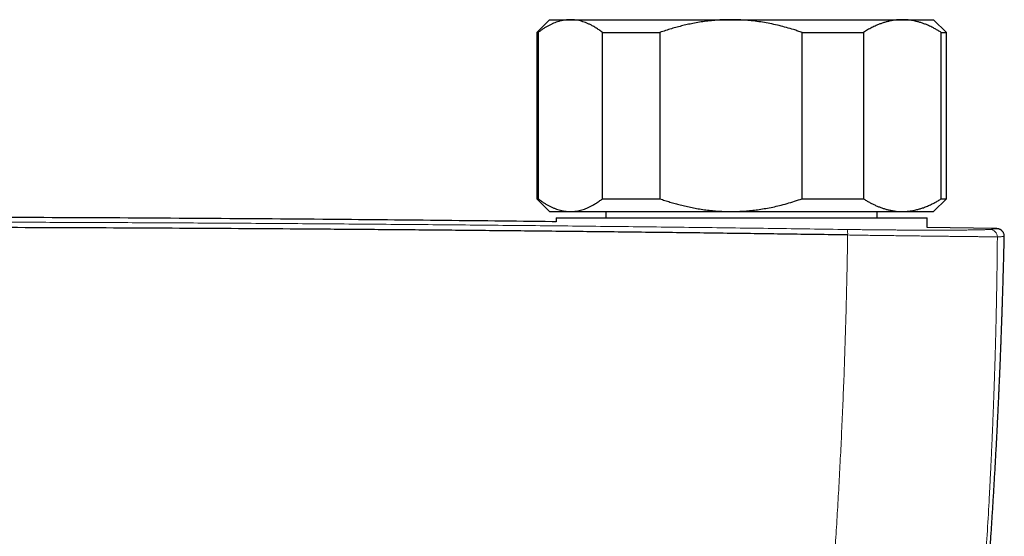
# Model space of a CAD drawing. Header units: millimetres. Extents: x 8 to 1267, y 12 to 1009.
# Tile 9 of 71: x 604 to 681, y 495 to 536. Entities that reach past the tile are written whole.
import ezdxf

# ---------------------------------------------------------------- set-up
doc = ezdxf.new("R2010")
doc.units = ezdxf.units.MM

msp = doc.modelspace()

# ---------------------------------------------------------------- linework, layer by layer
at = {"color": 7, "linetype": 'Continuous', "lineweight": 30}
for p, q in [((645.267, 535.763), (644.267, 534.763)), ((645.267, 535.763), (646.883, 535.763)), ((646.883, 535.763), (659.441, 535.763)), ((659.441, 535.763), (672.824, 535.763)), ((672.824, 535.763), (675.267, 535.763)), ((676.267, 534.763), (675.267, 535.763)), ((644.267, 534.763), (644.267, 521.763)), ((644.267, 534.763), (644.369, 534.763)), ((644.369, 534.763), (644.369, 521.763)), ((649.397, 534.763), (653.881, 534.763)), ((649.397, 521.763), (649.397, 534.763)), ((653.881, 534.763), (653.881, 521.763)), ((665, 521.763), (665, 534.763)), ((665, 534.763), (669.779, 534.763)), ((669.779, 534.763), (669.779, 521.763)), ((675.87, 521.763), (675.87, 534.763)), ((675.87, 534.763), (676.267, 534.763)), ((676.267, 521.763), (676.267, 534.763)), ((644.267, 521.763), (645.267, 520.763)), ((644.267, 521.763), (644.369, 521.763)), ((649.397, 521.763), (653.881, 521.763)), ((665, 521.763), (669.779, 521.763)), ((675.267, 520.763), (676.267, 521.763)), ((675.87, 521.763), (676.267, 521.763)), ((645.267, 520.763), (646.883, 520.763)), ((645.767, 520.263), (645.767, 519.948)), ((645.767, 520.263), (645.767, 519.948)), ((645.767, 520.263), (674.767, 520.263)), ((646.883, 520.763), (659.441, 520.763)), ((649.667, 520.763), (649.667, 520.263)), ((659.441, 520.763), (672.824, 520.763)), ((670.867, 520.263), (670.867, 520.763)), ((672.824, 520.763), (675.267, 520.763)), ((674.767, 519.512), (674.767, 520.263)), ((674.767, 519.512), (674.767, 520.263)), ((680.188, 519.423), (674.767, 519.522)), ((680.188, 519.424), (680.191, 519.424)), ((680.791, 518.809), (680.791, 518.809))]:
    msp.add_line(p, q, dxfattribs=at)
at = {"color": 252, "linetype": 'Continuous', "lineweight": 0}
for centre, radius, start, end in [((667.471, 519.023), 1.085, 354.92601, 18.01908), ((679.651, 518.764), 0.599, 1.0493, 88.69972)]:
    msp.add_arc(centre, radius, start, end, dxfattribs=at)
at = {"color": 7, "linetype": 'Continuous', "lineweight": 30}
for points, knots in [([(646.883, 535.763), (646.854, 535.763), (646.757, 535.762), (646.593, 535.751), (646.39, 535.725), (646.187, 535.686), (645.985, 535.634), (645.782, 535.568), (645.579, 535.49), (645.376, 535.398), (645.173, 535.294), (644.97, 535.178), (644.768, 535.051), (644.568, 534.913), (644.435, 534.813), (644.369, 534.763)], [0, 0, 0, 0, 0.0340833, 0.1131545, 0.1922436, 0.2713156, 0.3509971, 0.4306954, 0.5103787, 0.5917439, 0.6731244, 0.7544921, 0.8363232, 0.9181665, 1, 1, 1, 1]), ([(649.397, 534.763), (649.308, 534.829), (649.131, 534.962), (648.862, 535.139), (648.613, 535.284), (648.384, 535.401), (648.177, 535.494), (647.97, 535.573), (647.759, 535.64), (647.543, 535.694), (647.324, 535.733), (647.103, 535.758), (646.956, 535.761), (646.883, 535.763)], [0, 0, 0, 0, 0.109372, 0.218767, 0.328131, 0.410671, 0.49321, 0.574832, 0.656453, 0.742319, 0.828229, 0.914137, 1, 1, 1, 1]), ([(659.441, 535.763), (659.376, 535.763), (659.133, 535.762), (658.71, 535.748), (658.173, 535.712), (657.638, 535.657), (657.106, 535.585), (656.602, 535.498), (656.126, 535.402), (655.679, 535.299), (655.23, 535.183), (654.78, 535.055), (654.328, 534.915), (654.03, 534.814), (653.881, 534.763)], [0, 0, 0, 0, 0.034084, 0.128739, 0.223478, 0.318251, 0.413003, 0.507668, 0.588539, 0.669425, 0.750299, 0.833527, 0.916769, 1, 1, 1, 1]), ([(665, 534.763), (664.889, 534.801), (664.668, 534.877), (664.259, 535.007), (663.772, 535.151), (663.204, 535.3), (662.629, 535.43), (662.049, 535.541), (661.464, 535.63), (660.893, 535.696), (660.339, 535.739), (659.86, 535.76), (659.561, 535.762), (659.441, 535.763)], [0, 0, 0, 0, 0.061792, 0.123584, 0.226989, 0.330418, 0.433817, 0.538163, 0.642542, 0.746882, 0.841685, 0.936486, 1, 1, 1, 1]), ([(672.824, 535.763), (672.792, 535.763), (672.677, 535.762), (672.48, 535.752), (672.234, 535.726), (671.988, 535.687), (671.743, 535.635), (671.499, 535.57), (671.256, 535.493), (671.014, 535.404), (670.741, 535.29), (670.438, 535.145), (670.107, 534.966), (669.888, 534.83), (669.779, 534.763)], [0, 0, 0, 0, 0.031425, 0.110774, 0.190158, 0.269544, 0.348895, 0.428219, 0.507572, 0.586929, 0.666257, 0.777491, 0.888758, 1, 1, 1, 1]), ([(675.87, 534.763), (675.789, 534.813), (675.628, 534.913), (675.385, 535.051), (675.16, 535.168), (674.954, 535.267), (674.747, 535.358), (674.517, 535.449), (674.266, 535.535), (674.034, 535.602), (673.82, 535.654), (673.602, 535.698), (673.359, 535.733), (673.092, 535.758), (672.914, 535.761), (672.824, 535.763)], [0, 0, 0, 0, 0.0819221, 0.1639537, 0.2459846, 0.3076853, 0.3693858, 0.4519239, 0.5340019, 0.6156225, 0.6788735, 0.7421243, 0.828009, 0.9138934, 1, 1, 1, 1]), ([(644.369, 521.763), (644.435, 521.713), (644.568, 521.612), (644.769, 521.475), (644.972, 521.347), (645.176, 521.23), (645.382, 521.124), (645.591, 521.031), (645.803, 520.95), (646.016, 520.883), (646.231, 520.83), (646.448, 520.791), (646.665, 520.767), (646.81, 520.764), (646.883, 520.763)], [0, 0, 0, 0, 0.0819772, 0.1639643, 0.2459391, 0.32836, 0.4107942, 0.4932125, 0.577312, 0.6614293, 0.7455265, 0.8303443, 0.9151831, 1, 1, 1, 1]), ([(646.883, 520.763), (646.912, 520.763), (647.009, 520.764), (647.174, 520.775), (647.376, 520.8), (647.579, 520.84), (647.781, 520.892), (647.983, 520.957), (648.184, 521.035), (648.383, 521.124), (648.606, 521.238), (648.854, 521.382), (649.127, 521.561), (649.307, 521.695), (649.397, 521.763)], [0, 0, 0, 0, 0.034084, 0.113224, 0.192398, 0.271574, 0.350716, 0.430549, 0.510382, 0.588811, 0.667242, 0.778147, 0.889086, 1, 1, 1, 1]), ([(653.881, 521.763), (654.012, 521.718), (654.274, 521.628), (654.671, 521.504), (655.07, 521.387), (655.491, 521.274), (655.933, 521.167), (656.396, 521.067), (656.871, 520.979), (657.359, 520.904), (657.858, 520.844), (658.359, 520.799), (658.886, 520.769), (659.247, 520.765), (659.441, 520.763)], [0, 0, 0, 0, 0.073206, 0.146413, 0.219746, 0.293079, 0.37655, 0.460036, 0.543505, 0.632063, 0.720667, 0.809267, 0.897821, 1, 1, 1, 1]), ([(659.441, 520.763), (659.505, 520.763), (659.738, 520.764), (660.138, 520.776), (660.642, 520.808), (661.145, 520.857), (661.655, 520.923), (662.172, 521.007), (662.695, 521.11), (663.244, 521.236), (663.816, 521.387), (664.412, 521.563), (664.804, 521.696), (665, 521.763)], [0, 0, 0, 0, 0.034084, 0.122971, 0.211908, 0.300847, 0.389739, 0.483739, 0.577766, 0.671771, 0.781168, 0.890596, 1, 1, 1, 1]), ([(669.779, 521.763), (669.857, 521.714), (670.013, 521.617), (670.249, 521.483), (670.487, 521.358), (670.728, 521.243), (670.972, 521.138), (671.217, 521.046), (671.464, 520.965), (671.713, 520.898), (671.964, 520.843), (672.217, 520.802), (672.472, 520.774), (672.674, 520.764), (672.792, 520.763), (672.824, 520.763)], [0, 0, 0, 0, 0.0794932, 0.1589953, 0.2384863, 0.3188735, 0.3992729, 0.4796576, 0.5605704, 0.6414987, 0.7224094, 0.8044588, 0.886527, 0.9685754, 1, 1, 1, 1]), ([(672.824, 520.763), (672.909, 520.764), (673.078, 520.767), (673.332, 520.789), (673.565, 520.822), (673.777, 520.862), (673.988, 520.911), (674.22, 520.976), (674.493, 521.067), (674.787, 521.183), (675.083, 521.318), (675.358, 521.46), (675.615, 521.604), (675.785, 521.71), (675.87, 521.763)], [0, 0, 0, 0, 0.081643, 0.16348, 0.245317, 0.306969, 0.36862, 0.45121, 0.533021, 0.636903, 0.740788, 0.827146, 0.913506, 1, 1, 1, 1]), ([(645.767, 519.959), (645.671, 519.96), (642.585, 520), (636.511, 520.064), (627.009, 520.155), (616.973, 520.229), (606.403, 520.285), (595.833, 520.318), (585.797, 520.329), (576.294, 520.321), (567.326, 520.296), (558.357, 520.256), (549.389, 520.2), (540.421, 520.127), (532.213, 520.049), (526.995, 519.985), (524.767, 519.958)], [0, 0, 0, 0, 0.002383, 0.0765, 0.150617, 0.23797, 0.325324, 0.412679, 0.500033, 0.574152, 0.648271, 0.72239, 0.796508, 0.870626, 0.944743, 1, 1, 1, 1]), ([(668.552, 518.927), (666.932, 518.95), (663.692, 518.996), (658.829, 519.061), (653.963, 519.121), (649.095, 519.177), (644.225, 519.229), (639.445, 519.276), (634.757, 519.318), (630.16, 519.356), (625.561, 519.39), (620.962, 519.42), (616.361, 519.447), (611.759, 519.47), (607.157, 519.489), (602.553, 519.505), (597.95, 519.517), (593.373, 519.525), (588.823, 519.53), (584.301, 519.531), (579.779, 519.528), (575.229, 519.522), (570.653, 519.513), (566.049, 519.499), (561.446, 519.482), (556.844, 519.461), (552.27, 519.437), (547.724, 519.409), (543.207, 519.378), (538.691, 519.344), (534.146, 519.305), (529.571, 519.263), (524.968, 519.217), (520.366, 519.167), (515.767, 519.113), (511.169, 519.056), (506.574, 518.995), (503.512, 518.951), (501.982, 518.929)], [0, 0, 0, 0, 0.0292677, 0.0585355, 0.0878036, 0.1170719, 0.1463404, 0.1756091, 0.2032055, 0.230802, 0.2583986, 0.2859954, 0.3135923, 0.3411894, 0.3687865, 0.3963837, 0.423981, 0.4515783, 0.4786829, 0.5057876, 0.5328922, 0.5599969, 0.5875944, 0.6151918, 0.6427893, 0.6703867, 0.697984, 0.7250885, 0.7521929, 0.7792972, 0.8064015, 0.8340588, 0.8617159, 0.889373, 0.9170299, 0.9446868, 0.9723434, 1, 1, 1, 1]), ([(680.792, 518.809), (680.792, 518.835), (680.791, 518.885), (680.779, 518.958), (680.756, 519.034), (680.723, 519.108), (680.68, 519.175), (680.641, 519.223), (680.607, 519.257), (680.582, 519.279), (680.561, 519.296), (680.543, 519.31), (680.522, 519.324), (680.499, 519.339), (680.473, 519.354), (680.442, 519.369), (680.407, 519.383), (680.369, 519.397), (680.328, 519.408), (680.284, 519.416), (680.237, 519.422), (680.207, 519.423), (680.191, 519.424)], [0, 0, 0, 0, 0.037903, 0.074315, 0.108713, 0.155607, 0.196108, 0.229744, 0.25562, 0.273527, 0.283538, 0.300326, 0.324247, 0.355824, 0.395271, 0.450117, 0.51545, 0.591302, 0.677687, 0.774605, 0.882046, 1, 1, 1, 1]), ([(678.426, 479.115), (678.428, 479.131), (678.432, 479.174), (678.438, 479.242), (678.445, 479.316), (678.452, 479.388), (678.459, 479.461), (678.467, 479.539), (678.475, 479.624), (678.483, 479.714), (678.495, 479.84), (678.511, 480.004), (678.531, 480.212), (678.552, 480.44), (678.575, 480.683), (678.598, 480.931), (678.621, 481.174), (678.645, 481.436), (678.67, 481.712), (678.696, 482), (678.721, 482.267), (678.743, 482.513), (678.762, 482.726), (678.779, 482.916), (678.795, 483.095), (678.812, 483.286), (678.83, 483.49), (678.851, 483.727), (678.875, 484), (678.902, 484.313), (678.931, 484.645), (678.961, 484.998), (678.989, 485.325), (679.014, 485.622), (679.036, 485.885), (679.059, 486.157), (679.082, 486.435), (679.105, 486.711), (679.129, 486.995), (679.152, 487.281), (679.175, 487.566), (679.196, 487.832), (679.216, 488.08), (679.234, 488.307), (679.251, 488.514), (679.266, 488.702), (679.279, 488.871), (679.29, 489.019), (679.3, 489.147), (679.309, 489.257), (679.317, 489.356), (679.324, 489.448), (679.33, 489.533), (679.337, 489.614), (679.344, 489.707), (679.352, 489.818), (679.363, 489.951), (679.374, 490.097), (679.387, 490.267), (679.401, 490.462), (679.418, 490.684), (679.436, 490.924), (679.455, 491.181), (679.475, 491.455), (679.501, 491.798), (679.53, 492.209), (679.565, 492.691), (679.601, 493.193), (679.637, 493.714), (679.674, 494.256), (679.712, 494.818), (679.751, 495.388), (679.789, 495.967), (679.826, 496.553), (679.865, 497.157), (679.904, 497.778), (679.943, 498.418), (679.981, 499.062), (680.02, 499.711), (680.057, 500.363), (680.095, 501.032), (680.132, 501.716), (680.166, 502.343), (680.196, 502.912), (680.222, 503.415), (680.247, 503.912), (680.272, 504.402), (680.295, 504.881), (680.318, 505.347), (680.338, 505.777), (680.356, 506.174), (680.373, 506.538), (680.389, 506.886), (680.403, 507.218), (680.417, 507.534), (680.431, 507.843), (680.444, 508.145), (680.456, 508.438), (680.467, 508.71), (680.478, 508.963), (680.487, 509.196), (680.496, 509.41), (680.503, 509.603), (680.51, 509.777), (680.516, 509.93), (680.522, 510.064), (680.526, 510.178), (680.53, 510.274), (680.533, 510.358), (680.535, 510.421), (680.537, 510.47), (680.539, 510.512), (680.541, 510.567), (680.544, 510.638), (680.547, 510.725), (680.551, 510.828), (680.555, 510.946), (680.56, 511.088), (680.567, 511.255), (680.574, 511.449), (680.581, 511.663), (680.59, 511.898), (680.599, 512.154), (680.608, 512.431), (680.618, 512.715), (680.628, 513.005), (680.638, 513.299), (680.648, 513.609), (680.658, 513.935), (680.669, 514.275), (680.68, 514.629), (680.691, 514.996), (680.702, 515.378), (680.713, 515.779), (680.725, 516.199), (680.737, 516.637), (680.749, 517.091), (680.761, 517.562), (680.773, 518.048), (680.783, 518.466), (680.789, 518.721), (680.791, 518.809)], [0, 0, 0, 0, 0.001211, 0.003149, 0.005075, 0.006711, 0.008498, 0.010437, 0.012528, 0.014772, 0.017169, 0.021828, 0.026973, 0.032604, 0.03872, 0.045006, 0.051033, 0.056799, 0.064433, 0.071557, 0.07817, 0.084273, 0.089866, 0.094034, 0.09847, 0.103215, 0.108267, 0.113628, 0.120896, 0.128664, 0.136929, 0.145694, 0.154957, 0.161292, 0.16784, 0.174602, 0.181577, 0.188556, 0.195213, 0.20277, 0.209858, 0.216476, 0.222625, 0.228305, 0.233427, 0.238096, 0.242313, 0.246077, 0.249159, 0.251856, 0.25431, 0.256593, 0.258704, 0.260649, 0.26265, 0.26567, 0.269003, 0.272648, 0.276605, 0.281723, 0.287284, 0.293287, 0.299732, 0.306621, 0.313897, 0.32547, 0.337553, 0.350145, 0.363247, 0.376859, 0.390982, 0.405614, 0.41991, 0.434662, 0.44987, 0.465535, 0.481657, 0.498236, 0.514287, 0.530744, 0.547609, 0.564882, 0.582562, 0.595181, 0.608, 0.620674, 0.632883, 0.645171, 0.656947, 0.66821, 0.677833, 0.687048, 0.695853, 0.704249, 0.712236, 0.719814, 0.727724, 0.735133, 0.74204, 0.748446, 0.75435, 0.759753, 0.764653, 0.769052, 0.772949, 0.776344, 0.779237, 0.781628, 0.783712, 0.78565, 0.786453, 0.787454, 0.788862, 0.790674, 0.792893, 0.795517, 0.798547, 0.801983, 0.806407, 0.811362, 0.816847, 0.822862, 0.829409, 0.836486, 0.844095, 0.851214, 0.858744, 0.866683, 0.875033, 0.883793, 0.892796, 0.902196, 0.911992, 0.922185, 0.932995, 0.944219, 0.955856, 0.967908, 0.980374, 0.993254, 1, 1, 1, 1])]:
    msp.add_open_spline(points, degree=3, knots=knots, dxfattribs=at)
at = {"color": 252, "linetype": 'Continuous', "lineweight": 0}
for points, knots in [([(668.503, 519.359), (666.567, 519.386), (662.695, 519.44), (656.882, 519.515), (651.065, 519.584), (645.245, 519.646), (639.423, 519.704), (633.597, 519.755), (627.77, 519.8), (622.173, 519.838), (616.808, 519.87), (611.676, 519.895), (606.542, 519.916), (601.613, 519.932), (596.888, 519.943), (592.55, 519.95), (589.134, 519.953), (586.968, 519.954), (586.016, 519.954), (585.631, 519.954), (585.489, 519.954), (585.444, 519.954), (585.4, 519.954), (585.356, 519.954), (585.311, 519.954), (585.15, 519.954), (584.86, 519.954), (584.428, 519.954), (583.959, 519.954), (583.452, 519.954), (582.909, 519.954), (582.34, 519.954), (581.747, 519.953), (581.132, 519.953), (580.484, 519.953), (579.802, 519.952), (579.058, 519.951), (578.248, 519.95), (577.371, 519.949), (576.451, 519.948), (575.491, 519.946), (574.489, 519.945), (573.446, 519.943), (572.362, 519.94), (571.256, 519.938), (570.13, 519.935), (568.985, 519.932), (567.803, 519.929), (566.584, 519.925), (565.327, 519.921), (564.059, 519.916), (562.78, 519.912), (561.493, 519.906), (560.173, 519.901), (558.82, 519.895), (557.433, 519.889), (556.014, 519.882), (554.561, 519.874), (553.076, 519.866), (551.558, 519.858), (549.953, 519.848), (548.259, 519.838), (546.548, 519.827), (545.348, 519.819), (544.672, 519.814), (544.459, 519.812), (544.246, 519.811), (544.032, 519.809), (543.818, 519.808), (542.976, 519.802), (541.522, 519.791), (539.472, 519.776), (537.468, 519.76), (535.511, 519.743), (533.612, 519.727), (531.769, 519.71), (529.982, 519.693), (528.24, 519.677), (526.532, 519.66), (524.858, 519.643), (523.218, 519.625), (521.625, 519.608), (520.079, 519.591), (518.579, 519.574), (517.126, 519.557), (515.719, 519.541), (514.359, 519.524), (513.045, 519.508), (511.777, 519.492), (510.556, 519.477), (509.381, 519.462), (508.252, 519.447), (507.198, 519.433), (506.216, 519.419), (505.304, 519.407), (504.431, 519.395), (503.596, 519.383), (502.8, 519.372), (502.283, 519.365), (502.031, 519.361)], [0, 0, 0, 0, 0.034999, 0.069998, 0.104998, 0.139997, 0.174997, 0.209997, 0.244997, 0.279997, 0.310798, 0.341598, 0.372398, 0.403199, 0.430303, 0.457407, 0.481259, 0.491754, 0.496371, 0.498403, 0.498669, 0.498935, 0.499201, 0.499467, 0.499733, 0.5, 0.502366, 0.504956, 0.50777, 0.510807, 0.514068, 0.517552, 0.521042, 0.524731, 0.528619, 0.532705, 0.536991, 0.542008, 0.547273, 0.552785, 0.558545, 0.564553, 0.570808, 0.57731, 0.584061, 0.590705, 0.597573, 0.604664, 0.611979, 0.619518, 0.62728, 0.634803, 0.642526, 0.650446, 0.658566, 0.666885, 0.675402, 0.684118, 0.693032, 0.702146, 0.711458, 0.721931, 0.732644, 0.742271, 0.743546, 0.744823, 0.746104, 0.747388, 0.748675, 0.749966, 0.762554, 0.774865, 0.786899, 0.798655, 0.810135, 0.82114, 0.831878, 0.842348, 0.852551, 0.862687, 0.872544, 0.882124, 0.891424, 0.900447, 0.909191, 0.917657, 0.925845, 0.933754, 0.941385, 0.948738, 0.955812, 0.962608, 0.969126, 0.974857, 0.980353, 0.985615, 0.990644, 0.995439, 1, 1, 1, 1]), ([(679.665, 519.363), (679.646, 519.361), (679.609, 519.358), (679.531, 519.354), (679.436, 519.349), (679.325, 519.345), (679.197, 519.341), (679.054, 519.337), (678.896, 519.333), (678.721, 519.329), (678.531, 519.326), (678.323, 519.323), (678.098, 519.32), (677.858, 519.317), (677.603, 519.315), (677.323, 519.312), (677.017, 519.31), (676.697, 519.309), (676.432, 519.308), (676.275, 519.307), (676.217, 519.307), (676.201, 519.307), (676.186, 519.307), (676.17, 519.307), (676.154, 519.307), (676.138, 519.307), (676.112, 519.307), (676.072, 519.307), (676.013, 519.307), (675.94, 519.306), (675.854, 519.306), (675.755, 519.306), (675.641, 519.306), (675.512, 519.306), (675.368, 519.306), (675.207, 519.306), (675.066, 519.306), (674.949, 519.306), (674.862, 519.306), (674.771, 519.306), (674.677, 519.307), (674.581, 519.307), (674.492, 519.307), (674.371, 519.307), (674.217, 519.308), (673.993, 519.309), (673.744, 519.309), (673.472, 519.311), (673.24, 519.312), (673.047, 519.313), (672.926, 519.314), (672.847, 519.314), (672.807, 519.314), (672.768, 519.315), (672.729, 519.315), (672.691, 519.315), (672.52, 519.316), (672.214, 519.318), (671.767, 519.322), (671.313, 519.326), (670.852, 519.33), (670.387, 519.335), (669.921, 519.34), (669.452, 519.346), (668.979, 519.352), (668.662, 519.356), (668.503, 519.359)], [0, 0, 0, 0, 0.028163, 0.056288, 0.084379, 0.11244, 0.140476, 0.167988, 0.195481, 0.222959, 0.250423, 0.278351, 0.306273, 0.334192, 0.362115, 0.390046, 0.420787, 0.451556, 0.478665, 0.490606, 0.491947, 0.493287, 0.494628, 0.49597, 0.497311, 0.498652, 0.499994, 0.503694, 0.508619, 0.514768, 0.521669, 0.529652, 0.538716, 0.54886, 0.560085, 0.572389, 0.585771, 0.592001, 0.59844, 0.605087, 0.611943, 0.619007, 0.625924, 0.63112, 0.645074, 0.658539, 0.678007, 0.696353, 0.713578, 0.724333, 0.734601, 0.737209, 0.739784, 0.742326, 0.744834, 0.747309, 0.749751, 0.777752, 0.805748, 0.833744, 0.861742, 0.889748, 0.917269, 0.944812, 0.972385, 1, 1, 1, 1]), ([(680.191, 519.424), (680.196, 519.424), (680.207, 519.423), (680.201, 519.421), (680.179, 519.417), (680.139, 519.411), (680.08, 519.404), (680.004, 519.396), (679.909, 519.387), (679.798, 519.376), (679.709, 519.367), (679.665, 519.363)], [0, 0, 0, 0, 0.109199, 0.218398, 0.329844, 0.441328, 0.55287, 0.664489, 0.776204, 0.888035, 1, 1, 1, 1]), ([(666.815, 484.256), (666.875, 484.971), (666.995, 486.403), (667.163, 488.551), (667.323, 490.704), (667.475, 492.861), (667.616, 495.01), (667.747, 497.15), (667.869, 499.281), (667.982, 501.416), (668.087, 503.569), (668.182, 505.74), (668.269, 507.93), (668.346, 510.123), (668.413, 512.32), (668.47, 514.52), (668.518, 516.723), (668.541, 518.192), (668.552, 518.927)], [0, 0, 0, 0, 0.061382, 0.12294, 0.184677, 0.246591, 0.308684, 0.369841, 0.431172, 0.492676, 0.554354, 0.61747, 0.680768, 0.744248, 0.80791, 0.871756, 0.935786, 1, 1, 1, 1]), ([(680.25, 518.775), (680.22, 518.776), (680.159, 518.777), (680.017, 518.78), (679.838, 518.783), (679.619, 518.786), (679.361, 518.789), (679.067, 518.793), (678.734, 518.796), (678.366, 518.801), (677.962, 518.805), (677.523, 518.81), (677.049, 518.815), (676.566, 518.821), (676.08, 518.826), (675.597, 518.832), (675.093, 518.838), (674.57, 518.844), (674.029, 518.85), (673.471, 518.857), (672.897, 518.865), (672.309, 518.873), (671.707, 518.881), (671.095, 518.889), (670.471, 518.898), (669.839, 518.907), (669.199, 518.917), (668.768, 518.924), (668.552, 518.927)], [0, 0, 0, 0, 0.041799, 0.083521, 0.12518, 0.166789, 0.208358, 0.2499, 0.291427, 0.332953, 0.374495, 0.416073, 0.457711, 0.499439, 0.535239, 0.571014, 0.606769, 0.642508, 0.678235, 0.713951, 0.74966, 0.785366, 0.821074, 0.856791, 0.892527, 0.928295, 0.964112, 1, 1, 1, 1]), ([(678.406, 481.508), (678.475, 482.29), (678.613, 483.855), (678.805, 486.201), (678.986, 488.547), (679.155, 490.892), (679.318, 493.314), (679.473, 495.814), (679.576, 497.64), (679.633, 498.714), (679.65, 499.038), (679.667, 499.362), (679.683, 499.686), (679.699, 500), (679.714, 500.294), (679.729, 500.605), (679.746, 500.95), (679.765, 501.345), (679.784, 501.758), (679.803, 502.175), (679.822, 502.595), (679.841, 503.017), (679.86, 503.454), (679.878, 503.887), (679.896, 504.314), (679.908, 504.624), (679.917, 504.837), (679.921, 504.954), (679.926, 505.083), (679.931, 505.212), (679.936, 505.34), (679.941, 505.466), (679.949, 505.676), (679.96, 505.966), (679.973, 506.33), (679.986, 506.674), (679.997, 507), (680.008, 507.305), (680.017, 507.59), (680.026, 507.855), (680.034, 508.102), (680.042, 508.332), (680.048, 508.545), (680.055, 508.741), (680.06, 508.917), (680.065, 509.076), (680.069, 509.205), (680.072, 509.308), (680.074, 509.388), (680.076, 509.447), (680.077, 509.495), (680.079, 509.547), (680.081, 509.618), (680.083, 509.7), (680.086, 509.782), (680.093, 510.052), (680.106, 510.505), (680.122, 511.134), (680.137, 511.733), (680.151, 512.304), (680.163, 512.847), (680.174, 513.372), (680.182, 513.764), (680.187, 514.025), (680.189, 514.15), (680.191, 514.263), (680.193, 514.372), (680.195, 514.492), (680.198, 514.631), (680.201, 514.791), (680.204, 514.973), (680.207, 515.17), (680.21, 515.36), (680.213, 515.541), (680.215, 515.712), (680.218, 515.89), (680.221, 516.076), (680.223, 516.27), (680.226, 516.46), (680.229, 516.688), (680.232, 516.949), (680.235, 517.244), (680.239, 517.531), (680.241, 517.808), (680.244, 518.074), (680.246, 518.323), (680.248, 518.555), (680.249, 518.704), (680.25, 518.775)], [0, 0, 0, 0, 0.062658, 0.125333, 0.188024, 0.250733, 0.313459, 0.38248, 0.451525, 0.460206, 0.468888, 0.477571, 0.486254, 0.494937, 0.502857, 0.509899, 0.520005, 0.530601, 0.541688, 0.553266, 0.564192, 0.575522, 0.587257, 0.599394, 0.61041, 0.621738, 0.624324, 0.627647, 0.631179, 0.634661, 0.638094, 0.641477, 0.64481, 0.655083, 0.664852, 0.674117, 0.682877, 0.691133, 0.69875, 0.705881, 0.712526, 0.718684, 0.724453, 0.729719, 0.73448, 0.738736, 0.742488, 0.744918, 0.747077, 0.748965, 0.749633, 0.750965, 0.75318, 0.755387, 0.757585, 0.759776, 0.777248, 0.794175, 0.810558, 0.825688, 0.84032, 0.854457, 0.868097, 0.872003, 0.875556, 0.878217, 0.881162, 0.884393, 0.887908, 0.892417, 0.897321, 0.902621, 0.908316, 0.912707, 0.917307, 0.922117, 0.927136, 0.932364, 0.937761, 0.942499, 0.950873, 0.958841, 0.966403, 0.974055, 0.981241, 0.98796, 0.994213, 1, 1, 1, 1]), ([(680.791, 518.809), (680.79, 518.809), (680.79, 518.809), (680.767, 518.809), (680.727, 518.806), (680.668, 518.803), (680.591, 518.798), (680.496, 518.792), (680.384, 518.784), (680.295, 518.778), (680.25, 518.775)], [0, 0, 0, 0, 0.096128, 0.22501, 0.353935, 0.482926, 0.612007, 0.741198, 0.870521, 1, 1, 1, 1])]:
    msp.add_open_spline(points, degree=3, knots=knots, dxfattribs=at)

doc.saveas('drawing.dxf')
